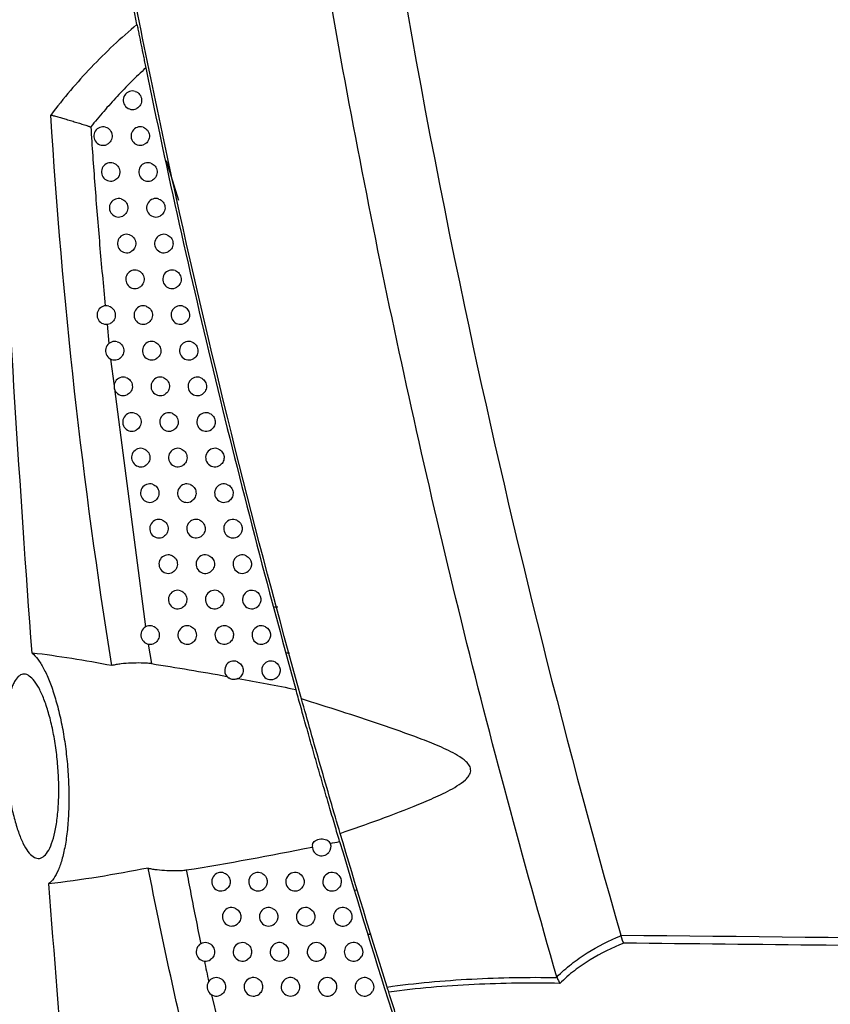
# Model space of a CAD drawing. Header units: millimetres. Extents: x 15458 to 16410, y 10212 to 11278.
# Tile 97 of 139: x 16176 to 16220, y 10664 to 10718. Entities that reach past the tile are written whole.
import ezdxf

# ---------------------------------------------------------------- set-up
doc = ezdxf.new("R2010")
doc.units = ezdxf.units.MM

msp = doc.modelspace()

# ---------------------------------------------------------------- linework, layer by layer
at = {"color": 7, "linetype": 'Continuous', "lineweight": 25}
for p, q in [((16184.654, 10707.859), (16183.99, 10710.002)), ((16180.784, 10701.166), (16180.889, 10700.13)), ((16180.978, 10699.286), (16181.167, 10697.838)), ((16181.189, 10697.668), (16182.867, 10684.813)), ((16189.83, 10685.901), (16190.003, 10685.901)), ((16183.011, 10683.888), (16183.181, 10682.827)), ((16190.475, 10683.407), (16190.646, 10683.41)), ((16194.14, 10670.6), (16194.313, 10670.597)), ((16194.865, 10668.204), (16195.044, 10668.204)), ((16186.426, 10664.94), (16186.774, 10663.53))]:
    msp.add_line(p, q, dxfattribs=at)
for centre, start, end in [((16182.159, 10713.268), 72.2508, 297.0281), ((16180.569, 10711.332), 74.2076, 294.373), ((16182.579, 10711.332), 71.8062, 297.829), ((16180.986, 10709.395), 73.867, 295.0687), ((16182.996, 10709.395), 71.3505, 298.6359), ((16181.411, 10707.459), 73.5066, 295.785), ((16183.421, 10707.459), 70.8681, 299.4692), ((16181.844, 10705.526), 73.1254, 296.5227), ((16183.853, 10705.526), 70.3575, 300.3301), ((16182.293, 10703.594), 72.7118, 297.2976), ((16184.293, 10703.594), 69.8172, 301.22), ((16180.741, 10701.664), 74.4068, 294.894), ((16182.741, 10701.664), 72.2855, 298.0805), ((16184.741, 10701.664), 69.2453, 302.1404), ((16181.196, 10699.736), 74.0613, 295.6018), ((16183.196, 10699.736), 71.835, 298.8873), ((16185.196, 10699.736), 68.64, 303.0927), ((16181.659, 10697.809), 73.6963, 296.3297), ((16183.659, 10697.809), 71.359, 299.7192), ((16185.659, 10697.809), 67.9992, 304.0788), ((16182.13, 10695.885), 73.3107, 297.0782), ((16184.13, 10695.885), 70.8561, 300.5772), ((16186.13, 10695.885), 67.3207, 305.1005), ((16182.608, 10693.962), 72.9036, 297.8482), ((16184.608, 10693.962), 70.3248, 301.4626), ((16186.608, 10693.962), 66.6021, 306.1601), ((16183.094, 10692.041), 72.4739, 298.6406), ((16185.094, 10692.041), 69.7634, 302.3767), ((16187.094, 10692.041), 65.8406, 307.2599), ((16183.587, 10690.122), 72.0204, 299.4561), ((16185.587, 10690.122), 69.1703, 303.3209), ((16187.587, 10690.122), 65.0332, 308.4026), ((16184.088, 10688.205), 71.5418, 300.2959), ((16186.088, 10688.205), 68.5436, 304.2968), ((16188.088, 10688.205), 64.1766, 309.5911), ((16184.597, 10686.29), 71.037, 301.1609), ((16186.597, 10686.29), 67.8812, 305.3063), ((16188.597, 10686.29), 63.2671, 310.8288), ((16183.113, 10684.377), 72.8679, 298.6528), ((16185.113, 10684.377), 70.5043, 302.0523), ((16187.113, 10684.377), 67.1809, 306.3512), ((16189.113, 10684.377), 62.3006, 312.1195), ((16187.636, 10682.467), 66.4402, 239.0442), ((16189.636, 10682.467), 61.2723, 313.4675), ((16187.636, 10682.467), 295.9992, 307.4336), ((16192.368, 10672.944), 168.4117, 321.2727), ((16186.937, 10671.046), 69.2466, 304.8248), ((16188.937, 10671.046), 65.8518, 309.1553), ((16190.937, 10671.046), 60.9738, 314.8733), ((16192.937, 10671.046), 53.4359, 323.1042), ((16187.513, 10669.151), 68.6118, 305.816), ((16189.513, 10669.151), 65.0292, 310.3158), ((16191.513, 10669.151), 59.8546, 316.3051), ((16193.513, 10669.151), 51.7626, 325.0534), ((16186.097, 10667.257), 70.6722, 303.1361), ((16188.097, 10667.257), 67.9425, 306.8389), ((16190.097, 10667.257), 64.1589, 311.52), ((16192.097, 10667.257), 58.6618, 317.8049), ((16194.097, 10667.257), 49.9457, 327.138), ((16186.688, 10665.366), 70.1133, 304.0618), ((16188.688, 10665.366), 67.2367, 307.8954), ((16190.688, 10665.366), 63.2374, 312.7711), ((16192.688, 10665.366), 57.388, 319.3797), ((16194.688, 10665.366), 47.9617, 329.3807)]:
    msp.add_arc(centre, 0.5, start, end, dxfattribs=at)
for points, knots in [([(16205.08, 10665.895), (16203.235, 10672.274), (16201.516, 10678.689), (16198.337, 10691.576), (16196.876, 10698.048), (16194.211, 10711.05), (16193.006, 10717.583), (16190.858, 10730.68), (16189.914, 10737.248), (16188.287, 10750.42), (16187.603, 10757.029), (16186.497, 10770.249), (16186.076, 10776.863), (16185.206, 10796.719), (16185.146, 10809.973), (16185.621, 10823.245)], [0, 0, 0, 0, 0.125, 0.125, 0.25, 0.25, 0.375, 0.375, 0.5, 0.5, 0.625, 0.625, 0.75, 0.75, 1, 1, 1, 1]), ([(16189.622, 10820.83), (16189.265, 10809.798), (16189.276, 10798.755), (16190.149, 10773.343), (16191.27, 10758.984), (16194.753, 10730.417), (16197.117, 10716.21), (16202.507, 10690.713), (16205.323, 10679.379), (16208.536, 10668.159)], [3.1092412, 3.1092412, 3.1092412, 3.1092412, 3.1759593, 3.1759593, 3.2629391, 3.2629391, 3.3499188, 3.3499188, 3.4204698, 3.4204698, 3.4204698, 3.4204698]), ([(16176.733, 10683.399), (16176.067, 10692.433), (16175.503, 10701.473), (16174.581, 10719.567), (16174.223, 10728.623), (16173.968, 10737.68)], [0, 0, 0, 0, 0.5, 0.5, 1, 1, 1, 1]), ([(16191.288, 10680.921), (16188.777, 10689.902), (16186.519, 10698.948), (16183.511, 10712.611), (16182.571, 10717.182), (16180.82, 10726.351), (16180.009, 10730.947), (16179.262, 10735.554)], [0, 0, 0, 0, 0.5, 0.5, 0.75, 0.75, 1, 1, 1, 1]), ([(16182.401, 10717.361), (16181.534, 10716.634), (16180.71, 10715.861), (16179.155, 10714.227), (16178.426, 10713.369), (16177.746, 10712.47)], [0, 0, 0, 0, 0.5, 0.5, 1, 1, 1, 1]), ([(16182.401, 10717.361), (16182.417, 10717.284), (16182.434, 10717.196), (16182.47, 10717.017), (16182.489, 10716.924), (16182.546, 10716.641), (16182.585, 10716.446), (16182.666, 10716.049), (16182.707, 10715.847), (16182.77, 10715.539), (16182.791, 10715.436), (16182.833, 10715.228), (16182.855, 10715.123), (16182.877, 10715.014)], [0, 0, 0, 0, 0.125, 0.125, 0.25, 0.25, 0.5, 0.5, 0.75, 0.75, 0.875, 0.875, 1, 1, 1, 1]), ([(16182.877, 10715.014), (16182.744, 10714.89), (16182.477, 10714.643), (16182.087, 10714.262), (16181.704, 10713.874), (16181.328, 10713.479), (16180.961, 10713.077), (16180.601, 10712.668), (16180.248, 10712.252), (16180.019, 10711.968), (16179.905, 10711.827)], [0, 0, 0, 0, 0.124947, 0.249839, 0.374709, 0.499595, 0.624532, 0.749556, 0.8747, 1, 1, 1, 1]), ([(16182.877, 10715.014), (16184.033, 10709.381), (16185.287, 10703.762), (16187.992, 10692.559), (16189.441, 10686.984), (16190.985, 10681.436)], [0, 0, 0, 0, 0.5, 0.5, 1, 1, 1, 1]), ([(16182.311, 10713.745), (16182.404, 10713.715), (16182.485, 10713.657), (16182.606, 10713.503), (16182.643, 10713.406), (16182.659, 10713.21), (16182.637, 10713.109), (16182.544, 10712.937), (16182.473, 10712.867), (16182.386, 10712.823)], [0, 0, 0, 0, 0.25, 0.25, 0.5, 0.5, 0.75, 0.75, 1, 1, 1, 1]), ([(16177.746, 10712.47), (16177.768, 10712.465), (16177.817, 10712.453), (16177.904, 10712.432), (16178.009, 10712.404), (16178.132, 10712.369), (16178.297, 10712.322), (16178.525, 10712.257), (16178.797, 10712.175), (16179.083, 10712.089), (16179.357, 10712.004), (16179.586, 10711.932), (16179.741, 10711.882), (16179.819, 10711.856), (16179.86, 10711.842), (16179.887, 10711.834), (16179.898, 10711.827), (16179.901, 10711.825)], [0, 0, 0, 0, 0.034188, 0.076262, 0.126468, 0.184597, 0.249934, 0.358821, 0.499873, 0.624445, 0.749161, 0.874482, 0.93719, 0.96233, 0.982853, 0.994906, 1, 1, 1, 1]), ([(16179.905, 10711.827), (16179.939, 10711.305), (16180.009, 10710.256), (16180.124, 10708.674), (16180.249, 10707.072), (16180.384, 10705.452), (16180.529, 10703.812), (16180.633, 10702.714), (16180.686, 10702.161)], [0, 0, 0, 0, 0.161629, 0.325266, 0.490916, 0.658584, 0.828277, 1, 1, 1, 1]), ([(16180.705, 10711.813), (16180.8, 10711.786), (16180.886, 10711.728), (16181.011, 10711.57), (16181.05, 10711.47), (16181.066, 10711.267), (16181.042, 10711.162), (16180.942, 10710.988), (16180.865, 10710.917), (16180.775, 10710.876)], [0, 0, 0, 0, 0.25, 0.25, 0.5, 0.5, 0.75, 0.75, 1, 1, 1, 1]), ([(16182.735, 10711.807), (16182.826, 10711.777), (16182.907, 10711.719), (16183.026, 10711.566), (16183.063, 10711.47), (16183.079, 10711.276), (16183.059, 10711.175), (16182.967, 10711.005), (16182.897, 10710.934), (16182.812, 10710.889)], [0, 0, 0, 0, 0.25, 0.25, 0.5, 0.5, 0.75, 0.75, 1, 1, 1, 1]), ([(16181.125, 10709.875), (16181.22, 10709.847), (16181.305, 10709.79), (16181.429, 10709.633), (16181.468, 10709.534), (16181.484, 10709.332), (16181.461, 10709.228), (16181.363, 10709.054), (16181.287, 10708.984), (16181.198, 10708.942)], [0, 0, 0, 0, 0.25, 0.25, 0.5, 0.5, 0.75, 0.75, 1, 1, 1, 1]), ([(16183.156, 10709.868), (16183.246, 10709.838), (16183.326, 10709.78), (16183.443, 10709.629), (16183.48, 10709.534), (16183.497, 10709.342), (16183.477, 10709.242), (16183.388, 10709.072), (16183.319, 10709.001), (16183.236, 10708.956)], [0, 0, 0, 0, 0.25, 0.25, 0.5, 0.5, 0.75, 0.75, 1, 1, 1, 1]), ([(16181.553, 10707.939), (16181.647, 10707.911), (16181.731, 10707.853), (16181.855, 10707.698), (16181.894, 10707.599), (16181.91, 10707.4), (16181.888, 10707.296), (16181.791, 10707.123), (16181.717, 10707.052), (16181.629, 10707.009)], [0, 0, 0, 0, 0.25, 0.25, 0.5, 0.5, 0.75, 0.75, 1, 1, 1, 1]), ([(16183.585, 10707.932), (16183.674, 10707.901), (16183.753, 10707.843), (16183.868, 10707.693), (16183.905, 10707.599), (16183.922, 10707.409), (16183.903, 10707.311), (16183.816, 10707.141), (16183.749, 10707.071), (16183.667, 10707.024)], [0, 0, 0, 0, 0.25, 0.25, 0.5, 0.5, 0.75, 0.75, 1, 1, 1, 1]), ([(16181.989, 10706.004), (16182.083, 10705.976), (16182.166, 10705.919), (16182.288, 10705.764), (16182.327, 10705.667), (16182.343, 10705.468), (16182.322, 10705.366), (16182.227, 10705.193), (16182.155, 10705.122), (16182.067, 10705.078)], [0, 0, 0, 0, 0.25, 0.25, 0.5, 0.5, 0.75, 0.75, 1, 1, 1, 1]), ([(16184.021, 10705.997), (16184.109, 10705.965), (16184.187, 10705.908), (16184.301, 10705.759), (16184.337, 10705.666), (16184.355, 10705.478), (16184.337, 10705.381), (16184.252, 10705.212), (16184.186, 10705.142), (16184.106, 10705.094)], [0, 0, 0, 0, 0.25, 0.25, 0.5, 0.5, 0.75, 0.75, 1, 1, 1, 1]), ([(16182.442, 10704.071), (16182.534, 10704.043), (16182.617, 10703.985), (16182.738, 10703.832), (16182.776, 10703.735), (16182.793, 10703.539), (16182.772, 10703.437), (16182.68, 10703.265), (16182.609, 10703.194), (16182.523, 10703.15)], [0, 0, 0, 0, 0.25, 0.25, 0.5, 0.5, 0.75, 0.75, 1, 1, 1, 1]), ([(16184.466, 10704.063), (16184.553, 10704.031), (16184.629, 10703.974), (16184.742, 10703.826), (16184.778, 10703.735), (16184.796, 10703.549), (16184.779, 10703.453), (16184.696, 10703.285), (16184.632, 10703.215), (16184.552, 10703.166)], [0, 0, 0, 0, 0.25, 0.25, 0.5, 0.5, 0.75, 0.75, 1, 1, 1, 1]), ([(16180.875, 10702.146), (16180.971, 10702.119), (16181.056, 10702.062), (16181.183, 10701.905), (16181.222, 10701.805), (16181.239, 10701.603), (16181.216, 10701.498), (16181.117, 10701.323), (16181.041, 10701.252), (16180.951, 10701.21)], [0, 0, 0, 0, 0.25, 0.25, 0.5, 0.5, 0.75, 0.75, 1, 1, 1, 1]), ([(16182.893, 10702.14), (16182.985, 10702.111), (16183.066, 10702.054), (16183.186, 10701.901), (16183.224, 10701.806), (16183.242, 10701.611), (16183.222, 10701.51), (16183.131, 10701.339), (16183.061, 10701.268), (16182.976, 10701.223)], [0, 0, 0, 0, 0.25, 0.25, 0.5, 0.5, 0.75, 0.75, 1, 1, 1, 1]), ([(16184.918, 10702.132), (16185.004, 10702.099), (16185.079, 10702.042), (16185.19, 10701.896), (16185.225, 10701.805), (16185.244, 10701.621), (16185.228, 10701.527), (16185.147, 10701.36), (16185.085, 10701.289), (16185.007, 10701.241)], [0, 0, 0, 0, 0.25, 0.25, 0.5, 0.5, 0.75, 0.75, 1, 1, 1, 1]), ([(16181.334, 10700.216), (16181.428, 10700.189), (16181.513, 10700.132), (16181.639, 10699.976), (16181.678, 10699.878), (16181.695, 10699.677), (16181.673, 10699.573), (16181.576, 10699.399), (16181.501, 10699.327), (16181.412, 10699.285)], [0, 0, 0, 0, 0.25, 0.25, 0.5, 0.5, 0.75, 0.75, 1, 1, 1, 1]), ([(16183.352, 10700.211), (16183.443, 10700.181), (16183.523, 10700.124), (16183.642, 10699.973), (16183.679, 10699.878), (16183.698, 10699.686), (16183.678, 10699.586), (16183.59, 10699.415), (16183.521, 10699.344), (16183.438, 10699.298)], [0, 0, 0, 0, 0.25, 0.25, 0.5, 0.5, 0.75, 0.75, 1, 1, 1, 1]), ([(16185.378, 10700.201), (16185.463, 10700.168), (16185.537, 10700.112), (16185.646, 10699.967), (16185.681, 10699.878), (16185.7, 10699.696), (16185.684, 10699.603), (16185.606, 10699.437), (16185.545, 10699.366), (16185.469, 10699.317)], [0, 0, 0, 0, 0.25, 0.25, 0.5, 0.5, 0.75, 0.75, 1, 1, 1, 1]), ([(16181.8, 10698.289), (16181.894, 10698.262), (16181.978, 10698.205), (16182.102, 10698.05), (16182.141, 10697.952), (16182.158, 10697.753), (16182.137, 10697.649), (16182.042, 10697.476), (16181.969, 10697.405), (16181.881, 10697.361)], [0, 0, 0, 0, 0.25, 0.25, 0.5, 0.5, 0.75, 0.75, 1, 1, 1, 1]), ([(16183.819, 10698.283), (16183.909, 10698.253), (16183.988, 10698.196), (16184.105, 10698.046), (16184.142, 10697.952), (16184.161, 10697.762), (16184.143, 10697.663), (16184.056, 10697.493), (16183.989, 10697.422), (16183.907, 10697.375)], [0, 0, 0, 0, 0.25, 0.25, 0.5, 0.5, 0.75, 0.75, 1, 1, 1, 1]), ([(16185.847, 10698.273), (16185.93, 10698.239), (16186.002, 10698.183), (16186.109, 10698.039), (16186.144, 10697.951), (16186.163, 10697.772), (16186.148, 10697.68), (16186.073, 10697.516), (16186.014, 10697.445), (16185.939, 10697.395)], [0, 0, 0, 0, 0.25, 0.25, 0.5, 0.5, 0.75, 0.75, 1, 1, 1, 1]), ([(16182.273, 10696.364), (16182.367, 10696.336), (16182.45, 10696.279), (16182.573, 10696.125), (16182.612, 10696.028), (16182.63, 10695.831), (16182.609, 10695.728), (16182.516, 10695.555), (16182.444, 10695.484), (16182.357, 10695.439)], [0, 0, 0, 0, 0.25, 0.25, 0.5, 0.5, 0.75, 0.75, 1, 1, 1, 1]), ([(16184.294, 10696.357), (16184.382, 10696.326), (16184.461, 10696.269), (16184.576, 10696.121), (16184.613, 10696.028), (16184.632, 10695.84), (16184.615, 10695.743), (16184.53, 10695.573), (16184.465, 10695.502), (16184.384, 10695.454)], [0, 0, 0, 0, 0.25, 0.25, 0.5, 0.5, 0.75, 0.75, 1, 1, 1, 1]), ([(16186.323, 10696.346), (16186.404, 10696.312), (16186.475, 10696.255), (16186.581, 10696.114), (16186.614, 10696.027), (16186.634, 10695.85), (16186.62, 10695.759), (16186.547, 10695.597), (16186.49, 10695.526), (16186.417, 10695.476)], [0, 0, 0, 0, 0.25, 0.25, 0.5, 0.5, 0.75, 0.75, 1, 1, 1, 1]), ([(16182.755, 10694.44), (16182.847, 10694.411), (16182.93, 10694.355), (16183.052, 10694.202), (16183.09, 10694.106), (16183.108, 10693.91), (16183.088, 10693.809), (16182.997, 10693.636), (16182.927, 10693.565), (16182.842, 10693.52)], [0, 0, 0, 0, 0.25, 0.25, 0.5, 0.5, 0.75, 0.75, 1, 1, 1, 1]), ([(16184.776, 10694.433), (16184.864, 10694.401), (16184.941, 10694.345), (16185.055, 10694.198), (16185.091, 10694.106), (16185.111, 10693.92), (16185.094, 10693.824), (16185.012, 10693.655), (16184.948, 10693.584), (16184.869, 10693.535)], [0, 0, 0, 0, 0.25, 0.25, 0.5, 0.5, 0.75, 0.75, 1, 1, 1, 1]), ([(16186.807, 10694.421), (16186.887, 10694.386), (16186.956, 10694.33), (16187.059, 10694.19), (16187.093, 10694.105), (16187.112, 10693.93), (16187.099, 10693.84), (16187.029, 10693.68), (16186.974, 10693.61), (16186.903, 10693.558)], [0, 0, 0, 0, 0.25, 0.25, 0.5, 0.5, 0.75, 0.75, 1, 1, 1, 1]), ([(16183.244, 10692.518), (16183.336, 10692.489), (16183.417, 10692.432), (16183.538, 10692.281), (16183.576, 10692.186), (16183.595, 10691.992), (16183.576, 10691.891), (16183.487, 10691.72), (16183.418, 10691.648), (16183.333, 10691.602)], [0, 0, 0, 0, 0.25, 0.25, 0.5, 0.5, 0.75, 0.75, 1, 1, 1, 1]), ([(16185.267, 10692.51), (16185.353, 10692.478), (16185.429, 10692.422), (16185.541, 10692.276), (16185.577, 10692.186), (16185.597, 10692.002), (16185.581, 10691.907), (16185.501, 10691.739), (16185.439, 10691.668), (16185.362, 10691.619)], [0, 0, 0, 0, 0.25, 0.25, 0.5, 0.5, 0.75, 0.75, 1, 1, 1, 1]), ([(16187.298, 10692.497), (16187.377, 10692.462), (16187.445, 10692.406), (16187.546, 10692.267), (16187.578, 10692.184), (16187.598, 10692.012), (16187.585, 10691.923), (16187.519, 10691.765), (16187.465, 10691.695), (16187.397, 10691.643)], [0, 0, 0, 0, 0.25, 0.25, 0.5, 0.5, 0.75, 0.75, 1, 1, 1, 1]), ([(16183.742, 10690.598), (16183.832, 10690.568), (16183.912, 10690.512), (16184.032, 10690.362), (16184.069, 10690.268), (16184.089, 10690.076), (16184.07, 10689.976), (16183.984, 10689.805), (16183.916, 10689.734), (16183.833, 10689.687)], [0, 0, 0, 0, 0.25, 0.25, 0.5, 0.5, 0.75, 0.75, 1, 1, 1, 1]), ([(16185.765, 10690.589), (16185.85, 10690.557), (16185.925, 10690.501), (16186.035, 10690.356), (16186.071, 10690.267), (16186.091, 10690.085), (16186.076, 10689.992), (16185.999, 10689.825), (16185.938, 10689.754), (16185.862, 10689.704)], [0, 0, 0, 0, 0.25, 0.25, 0.5, 0.5, 0.75, 0.75, 1, 1, 1, 1]), ([(16187.798, 10690.575), (16187.952, 10690.504), (16188.062, 10690.35), (16188.102, 10690.01), (16188.031, 10689.836), (16187.898, 10689.73)], [0, 0, 0, 0, 0.5, 0.5, 1, 1, 1, 1]), ([(16184.246, 10688.68), (16184.336, 10688.65), (16184.415, 10688.593), (16184.533, 10688.444), (16184.571, 10688.351), (16184.59, 10688.161), (16184.573, 10688.063), (16184.488, 10687.893), (16184.422, 10687.821), (16184.34, 10687.774)], [0, 0, 0, 0, 0.25, 0.25, 0.5, 0.5, 0.75, 0.75, 1, 1, 1, 1]), ([(16186.271, 10688.671), (16186.355, 10688.638), (16186.428, 10688.582), (16186.536, 10688.439), (16186.572, 10688.351), (16186.592, 10688.171), (16186.578, 10688.079), (16186.503, 10687.914), (16186.444, 10687.843), (16186.37, 10687.792)], [0, 0, 0, 0, 0.25, 0.25, 0.5, 0.5, 0.75, 0.75, 1, 1, 1, 1]), ([(16188.306, 10688.655), (16188.456, 10688.583), (16188.563, 10688.432), (16188.603, 10688.098), (16188.535, 10687.926), (16188.407, 10687.82)], [0, 0, 0, 0, 0.5, 0.5, 1, 1, 1, 1]), ([(16184.759, 10686.763), (16184.848, 10686.733), (16184.926, 10686.677), (16185.042, 10686.529), (16185.079, 10686.437), (16185.099, 10686.249), (16185.083, 10686.152), (16185, 10685.982), (16184.935, 10685.911), (16184.855, 10685.862)], [0, 0, 0, 0, 0.25, 0.25, 0.5, 0.5, 0.75, 0.75, 1, 1, 1, 1]), ([(16186.785, 10686.753), (16186.867, 10686.72), (16186.939, 10686.664), (16187.046, 10686.523), (16187.08, 10686.436), (16187.101, 10686.259), (16187.087, 10686.168), (16187.016, 10686.005), (16186.958, 10685.934), (16186.886, 10685.882)], [0, 0, 0, 0, 0.25, 0.25, 0.5, 0.5, 0.75, 0.75, 1, 1, 1, 1]), ([(16188.822, 10686.737), (16188.968, 10686.663), (16189.071, 10686.515), (16189.112, 10686.188), (16189.047, 10686.019), (16188.924, 10685.912)], [0, 0, 0, 0, 0.5, 0.5, 1, 1, 1, 1]), ([(16183.26, 10684.855), (16183.352, 10684.827), (16183.434, 10684.771), (16183.555, 10684.619), (16183.594, 10684.524), (16183.614, 10684.33), (16183.595, 10684.229), (16183.506, 10684.056), (16183.437, 10683.985), (16183.352, 10683.939)], [0, 0, 0, 0, 0.25, 0.25, 0.5, 0.5, 0.75, 0.75, 1, 1, 1, 1]), ([(16185.28, 10684.849), (16185.367, 10684.818), (16185.444, 10684.762), (16185.558, 10684.616), (16185.595, 10684.525), (16185.616, 10684.339), (16185.6, 10684.243), (16185.52, 10684.074), (16185.457, 10684.003), (16185.378, 10683.954)], [0, 0, 0, 0, 0.25, 0.25, 0.5, 0.5, 0.75, 0.75, 1, 1, 1, 1]), ([(16187.307, 10684.838), (16187.387, 10684.804), (16187.458, 10684.749), (16187.562, 10684.609), (16187.596, 10684.524), (16187.617, 10684.348), (16187.604, 10684.259), (16187.535, 10684.098), (16187.48, 10684.027), (16187.409, 10683.975)], [0, 0, 0, 0, 0.25, 0.25, 0.5, 0.5, 0.75, 0.75, 1, 1, 1, 1]), ([(16189.345, 10684.82), (16189.487, 10684.746), (16189.587, 10684.6), (16189.628, 10684.281), (16189.567, 10684.114), (16189.448, 10684.007)], [0, 0, 0, 0, 0.5, 0.5, 1, 1, 1, 1]), ([(16176.733, 10683.399), (16176.836, 10683.316), (16176.941, 10683.204), (16177.151, 10682.924), (16177.255, 10682.759), (16177.457, 10682.379), (16177.556, 10682.165), (16177.75, 10681.686), (16177.843, 10681.425), (16178.018, 10680.869), (16178.1, 10680.572), (16178.254, 10679.939), (16178.325, 10679.606), (16178.45, 10678.926), (16178.505, 10678.575), (16178.575, 10678.035), (16178.596, 10677.851), (16178.633, 10677.486), (16178.65, 10677.304), (16178.692, 10676.758), (16178.71, 10676.394), (16178.723, 10675.85), (16178.725, 10675.669), (16178.724, 10675.315), (16178.72, 10675.141), (16178.704, 10674.627), (16178.683, 10674.296), (16178.622, 10673.659), (16178.582, 10673.36), (16178.486, 10672.806), (16178.429, 10672.548), (16178.301, 10672.078), (16178.23, 10671.871), (16178.077, 10671.508), (16177.994, 10671.352), (16177.818, 10671.096), (16177.726, 10670.998), (16177.63, 10670.928)], [0, 0, 0, 0, 0.0625, 0.0625, 0.125, 0.125, 0.1875, 0.1875, 0.25, 0.25, 0.3125, 0.3125, 0.375, 0.375, 0.4375, 0.4375, 0.46875, 0.46875, 0.5, 0.5, 0.5625, 0.5625, 0.59375, 0.59375, 0.625, 0.625, 0.6875, 0.6875, 0.75, 0.75, 0.8125, 0.8125, 0.875, 0.875, 0.9375, 0.9375, 1, 1, 1, 1]), ([(16181.046, 10682.721), (16180.326, 10682.858), (16179.606, 10682.984), (16178.169, 10683.212), (16177.451, 10683.313), (16176.733, 10683.399)], [0, 0, 0, 0, 0.5, 0.5, 1, 1, 1, 1]), ([(16183.181, 10682.827), (16183.09, 10682.841), (16182.998, 10682.848), (16182.814, 10682.858), (16182.722, 10682.861), (16182.444, 10682.864), (16182.26, 10682.861), (16181.898, 10682.845), (16181.719, 10682.833), (16181.456, 10682.804), (16181.368, 10682.793), (16181.2, 10682.764), (16181.118, 10682.747), (16181.046, 10682.721)], [0, 0, 0, 0, 0.125, 0.125, 0.25, 0.25, 0.5, 0.5, 0.75, 0.75, 0.875, 0.875, 1, 1, 1, 1]), ([(16187.836, 10682.925), (16187.915, 10682.89), (16187.984, 10682.835), (16188.087, 10682.697), (16188.12, 10682.613), (16188.141, 10682.44), (16188.129, 10682.352), (16188.063, 10682.193), (16188.009, 10682.122), (16187.94, 10682.069)], [0, 0, 0, 0, 0.25, 0.25, 0.5, 0.5, 0.75, 0.75, 1, 1, 1, 1]), ([(16189.877, 10682.905), (16190.014, 10682.829), (16190.111, 10682.687), (16190.151, 10682.375), (16190.094, 10682.212), (16189.98, 10682.104)], [0, 0, 0, 0, 0.5, 0.5, 1, 1, 1, 1]), ([(16178.016, 10678.278), (16178.062, 10677.952), (16178.098, 10677.625), (16178.151, 10676.968), (16178.169, 10676.636), (16178.182, 10675.978), (16178.178, 10675.661), (16178.151, 10675.05), (16178.126, 10674.752), (16178.06, 10674.206), (16178.017, 10673.953), (16177.915, 10673.491), (16177.855, 10673.285), (16177.724, 10672.93), (16177.652, 10672.779), (16177.496, 10672.538), (16177.414, 10672.448), (16177.243, 10672.329), (16177.153, 10672.3), (16176.972, 10672.305), (16176.88, 10672.337), (16176.695, 10672.464), (16176.602, 10672.558), (16176.42, 10672.802), (16176.331, 10672.951), (16176.156, 10673.308), (16176.072, 10673.511), (16175.914, 10673.962), (16175.838, 10674.212), (16175.698, 10674.753), (16175.634, 10675.039), (16175.549, 10675.489), (16175.522, 10675.643), (16175.472, 10675.958), (16175.448, 10676.12), (16175.385, 10676.605), (16175.351, 10676.933), (16175.3, 10677.596), (16175.282, 10677.933), (16175.267, 10678.583), (16175.269, 10678.9), (16175.29, 10679.52), (16175.31, 10679.811), (16175.368, 10680.358), (16175.406, 10680.616), (16175.497, 10681.077), (16175.55, 10681.281), (16175.642, 10681.549), (16175.674, 10681.632), (16175.742, 10681.782), (16175.777, 10681.849), (16175.886, 10682.028), (16175.965, 10682.118), (16176.132, 10682.237), (16176.219, 10682.264), (16176.398, 10682.258), (16176.491, 10682.224), (16176.679, 10682.095), (16176.772, 10682.001), (16176.96, 10681.757), (16177.054, 10681.604), (16177.236, 10681.25), (16177.324, 10681.049), (16177.493, 10680.597), (16177.574, 10680.345), (16177.723, 10679.811), (16177.792, 10679.527), (16177.916, 10678.922), (16177.971, 10678.604), (16178.016, 10678.278)], [0, 0, 0, 0, 0.03125, 0.03125, 0.0625, 0.0625, 0.09375, 0.09375, 0.125, 0.125, 0.15625, 0.15625, 0.1875, 0.1875, 0.21875, 0.21875, 0.25, 0.25, 0.28125, 0.28125, 0.3125, 0.3125, 0.34375, 0.34375, 0.375, 0.375, 0.40625, 0.40625, 0.4375, 0.4375, 0.46875, 0.46875, 0.484375, 0.484375, 0.5, 0.5, 0.53125, 0.53125, 0.5625, 0.5625, 0.59375, 0.59375, 0.625, 0.625, 0.65625, 0.65625, 0.6875, 0.6875, 0.703125, 0.703125, 0.71875, 0.71875, 0.75, 0.75, 0.78125, 0.78125, 0.8125, 0.8125, 0.84375, 0.84375, 0.875, 0.875, 0.90625, 0.90625, 0.9375, 0.9375, 0.96875, 0.96875, 1, 1, 1, 1]), ([(16187.856, 10682.017), (16187.789, 10681.985), (16187.702, 10681.969), (16187.528, 10681.976), (16187.442, 10682), (16187.379, 10682.038)], [0, 0, 0, 0, 0.5, 0.5, 1, 1, 1, 1]), ([(16193.348, 10673.217), (16193.265, 10673.497), (16193.176, 10673.798), (16192.986, 10674.441), (16192.885, 10674.786), (16192.679, 10675.492), (16192.573, 10675.855), (16192.357, 10676.6), (16192.246, 10676.984), (16192.029, 10677.738), (16191.922, 10678.111), (16191.712, 10678.849), (16191.608, 10679.215), (16191.412, 10679.91), (16191.319, 10680.242), (16191.186, 10680.715), (16191.143, 10680.869), (16191.061, 10681.163), (16191.022, 10681.303), (16190.985, 10681.436)], [0, 0, 0, 0, 0.125, 0.125, 0.25, 0.25, 0.375, 0.375, 0.5, 0.5, 0.625, 0.625, 0.75, 0.75, 0.875, 0.875, 0.9375, 0.9375, 1, 1, 1, 1]), ([(16193.378, 10673.658), (16194.09, 10673.903), (16194.802, 10674.154), (16196.222, 10674.675), (16196.93, 10674.944), (16197.982, 10675.377), (16198.331, 10675.527), (16199.019, 10675.847), (16199.36, 10676.017), (16199.843, 10676.318), (16200.001, 10676.427), (16200.209, 10676.62), (16200.274, 10676.69), (16200.379, 10676.849), (16200.418, 10676.939), (16200.432, 10677.129), (16200.405, 10677.226), (16200.312, 10677.391), (16200.248, 10677.464), (16200.043, 10677.66), (16199.884, 10677.766), (16199.399, 10678.057), (16199.059, 10678.215), (16198.37, 10678.514), (16198.02, 10678.653), (16196.967, 10679.054), (16196.26, 10679.301), (16194.133, 10680.024), (16192.71, 10680.478), (16191.288, 10680.921)], [0, 0, 0, 0, 0.125, 0.125, 0.25, 0.25, 0.3125, 0.3125, 0.375, 0.375, 0.40625, 0.40625, 0.421875, 0.421875, 0.4375, 0.4375, 0.453125, 0.453125, 0.46875, 0.46875, 0.5, 0.5, 0.5625, 0.5625, 0.625, 0.625, 0.75, 0.75, 1, 1, 1, 1]), ([(16193.378, 10673.658), (16193.211, 10674.225), (16193.033, 10674.83), (16192.676, 10676.051), (16192.496, 10676.672), (16192.133, 10677.934), (16191.956, 10678.554), (16191.613, 10679.765), (16191.444, 10680.364), (16191.288, 10680.921)], [0, 0, 0, 0, 0.25, 0.25, 0.5, 0.5, 0.75, 0.75, 1, 1, 1, 1]), ([(16191.878, 10673.045), (16191.894, 10673.124), (16191.949, 10673.2), (16192.113, 10673.316), (16192.22, 10673.354), (16192.443, 10673.37), (16192.555, 10673.349), (16192.739, 10673.258), (16192.806, 10673.191), (16192.838, 10673.114)], [0, 0, 0, 0, 0.25, 0.25, 0.5, 0.5, 0.75, 0.75, 1, 1, 1, 1]), ([(16183.007, 10671.784), (16182.101, 10671.607), (16181.198, 10671.444), (16179.404, 10671.152), (16178.516, 10671.025), (16177.63, 10670.928)], [0, 0, 0, 0, 0.5, 0.5, 1, 1, 1, 1]), ([(16183.007, 10671.784), (16183.082, 10671.761), (16183.162, 10671.745), (16183.325, 10671.719), (16183.408, 10671.708), (16183.663, 10671.68), (16183.836, 10671.668), (16184.183, 10671.652), (16184.358, 10671.648), (16184.622, 10671.65), (16184.711, 10671.652), (16184.889, 10671.661), (16184.979, 10671.667), (16185.066, 10671.681)], [0, 0, 0, 0, 0.125, 0.125, 0.25, 0.25, 0.5, 0.5, 0.75, 0.75, 0.875, 0.875, 1, 1, 1, 1]), ([(16194.917, 10628.53), (16193.663, 10632.054), (16192.473, 10635.603), (16190.224, 10642.738), (16189.165, 10646.326), (16187.179, 10653.541), (16186.251, 10657.169), (16184.529, 10664.452), (16183.734, 10668.11), (16183.007, 10671.784)], [0, 0, 0, 0, 0.25, 0.25, 0.5, 0.5, 0.75, 0.75, 1, 1, 1, 1]), ([(16185.066, 10671.681), (16185.148, 10671.243), (16185.315, 10670.361), (16185.576, 10669.031), (16185.757, 10668.14), (16185.848, 10667.691)], [0, 0, 0, 0, 0.328776, 0.662105, 1, 1, 1, 1]), ([(16187.114, 10671.514), (16187.198, 10671.482), (16187.272, 10671.427), (16187.382, 10671.285), (16187.418, 10671.197), (16187.441, 10671.017), (16187.427, 10670.925), (16187.355, 10670.759), (16187.296, 10670.687), (16187.222, 10670.636)], [0, 0, 0, 0, 0.25, 0.25, 0.5, 0.5, 0.75, 0.75, 1, 1, 1, 1]), ([(16189.141, 10671.502), (16189.296, 10671.433), (16189.408, 10671.281), (16189.453, 10670.941), (16189.384, 10670.766), (16189.252, 10670.659)], [0, 0, 0, 0, 0.5, 0.5, 1, 1, 1, 1]), ([(16191.179, 10671.483), (16191.314, 10671.408), (16191.409, 10671.268), (16191.452, 10670.963), (16191.399, 10670.801), (16191.289, 10670.692)], [0, 0, 0, 0, 0.5, 0.5, 1, 1, 1, 1]), ([(16193.234, 10671.448), (16193.341, 10671.369), (16193.412, 10671.248), (16193.45, 10670.989), (16193.416, 10670.852), (16193.336, 10670.746)], [0, 0, 0, 0, 0.5, 0.5, 1, 1, 1, 1]), ([(16177.63, 10670.928), (16178.198, 10663.281), (16178.844, 10655.638), (16180.305, 10640.365), (16181.119, 10632.736), (16182.017, 10625.116)], [0, 0, 0, 0, 0.5, 0.5, 1, 1, 1, 1]), ([(16187.695, 10669.616), (16187.778, 10669.584), (16187.851, 10669.529), (16187.959, 10669.388), (16187.995, 10669.302), (16188.017, 10669.124), (16188.005, 10669.033), (16187.935, 10668.869), (16187.878, 10668.797), (16187.805, 10668.745)], [0, 0, 0, 0, 0.25, 0.25, 0.5, 0.5, 0.75, 0.75, 1, 1, 1, 1]), ([(16189.724, 10669.604), (16189.875, 10669.533), (16189.984, 10669.384), (16190.029, 10669.05), (16189.964, 10668.877), (16189.836, 10668.769)], [0, 0, 0, 0, 0.5, 0.5, 1, 1, 1, 1]), ([(16191.764, 10669.583), (16191.895, 10669.507), (16191.986, 10669.37), (16192.028, 10669.072), (16191.979, 10668.914), (16191.874, 10668.805)], [0, 0, 0, 0, 0.5, 0.5, 1, 1, 1, 1]), ([(16193.822, 10669.543), (16193.922, 10669.465), (16193.989, 10669.348), (16194.026, 10669.099), (16193.995, 10668.968), (16193.923, 10668.864)], [0, 0, 0, 0, 0.5, 0.5, 1, 1, 1, 1]), ([(16205.08, 10665.895), (16205.329, 10666.148), (16205.593, 10666.382), (16206.14, 10666.814), (16206.423, 10667.012), (16207.299, 10667.564), (16207.912, 10667.87), (16208.544, 10668.128)], [0, 0, 0, 0, 0.25, 0.25, 0.5, 0.5, 1, 1, 1, 1]), ([(16186.262, 10667.729), (16186.349, 10667.699), (16186.426, 10667.643), (16186.54, 10667.499), (16186.578, 10667.409), (16186.6, 10667.225), (16186.586, 10667.13), (16186.508, 10666.96), (16186.447, 10666.889), (16186.37, 10666.839)], [0, 0, 0, 0, 0.25, 0.25, 0.5, 0.5, 0.75, 0.75, 1, 1, 1, 1]), ([(16188.284, 10667.721), (16188.366, 10667.688), (16188.437, 10667.633), (16188.543, 10667.494), (16188.579, 10667.409), (16188.601, 10667.234), (16188.589, 10667.143), (16188.522, 10666.981), (16188.467, 10666.91), (16188.396, 10666.857)], [0, 0, 0, 0, 0.25, 0.25, 0.5, 0.5, 0.75, 0.75, 1, 1, 1, 1]), ([(16190.315, 10667.707), (16190.462, 10667.636), (16190.568, 10667.489), (16190.613, 10667.162), (16190.551, 10666.992), (16190.428, 10666.883)], [0, 0, 0, 0, 0.5, 0.5, 1, 1, 1, 1]), ([(16192.357, 10667.684), (16192.483, 10667.608), (16192.57, 10667.474), (16192.612, 10667.184), (16192.566, 10667.03), (16192.467, 10666.921)], [0, 0, 0, 0, 0.5, 0.5, 1, 1, 1, 1]), ([(16194.418, 10667.64), (16194.511, 10667.562), (16194.573, 10667.451), (16194.609, 10667.212), (16194.582, 10667.088), (16194.517, 10666.986)], [0, 0, 0, 0, 0.5, 0.5, 1, 1, 1, 1]), ([(16208.696, 10667.725), (16208.067, 10667.475), (16207.455, 10667.178), (16206.583, 10666.643), (16206.301, 10666.45), (16205.756, 10666.029), (16205.493, 10665.8), (16205.245, 10665.552)], [0, 0, 0, 0, 0.5, 0.5, 0.75, 0.75, 1, 1, 1, 1]), ([(16288.172, 10666.866), (16280.164, 10666.957), (16272.157, 10667.047), (16264.149, 10667.135), (16258.981, 10667.192), (16253.813, 10667.248), (16248.645, 10667.304), (16242.62, 10667.369), (16236.594, 10667.434), (16230.568, 10667.497), (16223.277, 10667.574), (16215.987, 10667.65), (16208.696, 10667.725)], [0.00049138, 0.00049138, 0.00049138, 0.00049138, 0.02451992, 0.02451992, 0.02451992, 0.04002634, 0.04002634, 0.04002634, 0.05810756, 0.05810756, 0.05810756, 0.07998385, 0.07998385, 0.07998385, 0.07998385]), ([(16186.04, 10666.761), (16186.079, 10666.575), (16186.156, 10666.204), (16186.235, 10665.833), (16186.275, 10665.647)], [0, 0, 0, 0, 0.49865, 1, 1, 1, 1]), ([(16186.858, 10665.836), (16186.944, 10665.805), (16187.019, 10665.75), (16187.132, 10665.607), (16187.169, 10665.519), (16187.192, 10665.337), (16187.178, 10665.243), (16187.103, 10665.075), (16187.043, 10665.003), (16186.968, 10664.952)], [0, 0, 0, 0, 0.25, 0.25, 0.5, 0.5, 0.75, 0.75, 1, 1, 1, 1]), ([(16188.881, 10665.827), (16188.961, 10665.794), (16189.031, 10665.739), (16189.135, 10665.602), (16189.17, 10665.518), (16189.193, 10665.345), (16189.181, 10665.256), (16189.117, 10665.096), (16189.063, 10665.025), (16188.995, 10664.972)], [0, 0, 0, 0, 0.25, 0.25, 0.5, 0.5, 0.75, 0.75, 1, 1, 1, 1]), ([(16190.913, 10665.813), (16191.057, 10665.74), (16191.159, 10665.596), (16191.204, 10665.276), (16191.146, 10665.108), (16191.028, 10664.999)], [0, 0, 0, 0, 0.5, 0.5, 1, 1, 1, 1]), ([(16192.957, 10665.787), (16193.078, 10665.71), (16193.161, 10665.58), (16193.192, 10665.369), (16193.188, 10665.296), (16193.148, 10665.158), (16193.114, 10665.095), (16193.068, 10665.041)], [0, 0, 0, 0, 0.5, 0.5, 0.75, 0.75, 1, 1, 1, 1]), ([(16195.023, 10665.738), (16195.108, 10665.66), (16195.165, 10665.555), (16195.199, 10665.327), (16195.177, 10665.211), (16195.118, 10665.112)], [0, 0, 0, 0, 0.5, 0.5, 1, 1, 1, 1]), ([(16195.914, 10665.356), (16197.426, 10665.572), (16198.95, 10665.707), (16202.015, 10665.87), (16203.55, 10665.895), (16205.088, 10665.871)], [0, 0, 0, 0, 0.5, 0.5, 1, 1, 1, 1]), ([(16205.245, 10665.552), (16203.696, 10665.582), (16202.15, 10665.564), (16199.062, 10665.417), (16197.525, 10665.291), (16195.999, 10665.085)], [0, 0, 0, 0, 0.5, 0.5, 1, 1, 1, 1]), ([(16199.646, 10653.984), (16199.509, 10654.385), (16199.366, 10654.805), (16199.069, 10655.682), (16198.914, 10656.142), (16198.601, 10657.078), (16198.442, 10657.553), (16198.202, 10658.276), (16198.122, 10658.519), (16197.96, 10659.008), (16197.878, 10659.256), (16197.473, 10660.49), (16197.158, 10661.46), (16196.775, 10662.649), (16196.699, 10662.885), (16196.551, 10663.348), (16196.479, 10663.575), (16196.266, 10664.244), (16196.13, 10664.673), (16195.999, 10665.085)], [0, 0, 0, 0, 0.125, 0.125, 0.25, 0.25, 0.375, 0.375, 0.4375, 0.4375, 0.5, 0.5, 0.75, 0.75, 0.8125, 0.8125, 0.875, 0.875, 1, 1, 1, 1])]:
    msp.add_open_spline(points, degree=3, knots=knots, dxfattribs=at)
for points in [[(16182.401, 10717.361), (16181.189, 10723.417), (16180.087, 10729.507), (16179.1, 10735.603)], [(16181.046, 10682.721), (16179.463, 10692.575), (16178.361, 10702.507), (16177.746, 10712.47)], [(16183.181, 10682.827), (16184.536, 10682.621), (16185.894, 10682.388), (16187.258, 10682.14)], [(16187.874, 10682.027), (16188.907, 10681.836), (16189.944, 10681.637), (16190.985, 10681.436)], [(16192.838, 10673.114), (16193.008, 10673.148), (16193.178, 10673.182), (16193.348, 10673.217)], [(16193.348, 10673.217), (16194.318, 10669.949), (16195.322, 10666.689), (16196.359, 10663.441)], [(16195.914, 10665.356), (16195.045, 10668.117), (16194.199, 10670.885), (16193.378, 10673.658)], [(16185.066, 10671.681), (16187.324, 10672.037), (16189.589, 10672.467), (16191.868, 10672.92)], [(16192.838, 10673.114), (16192.896, 10672.952), (16192.865, 10672.765), (16192.758, 10672.631)], [(16208.536, 10668.159), (16235.082, 10667.892), (16261.627, 10667.614), (16288.172, 10667.319)], [(16208.544, 10668.128), (16208.542, 10668.138), (16208.539, 10668.148), (16208.536, 10668.159)], [(16208.544, 10668.128), (16208.576, 10667.958), (16208.635, 10667.806), (16208.696, 10667.725)], [(16205.088, 10665.871), (16205.085, 10665.879), (16205.082, 10665.887), (16205.08, 10665.895)], [(16205.088, 10665.871), (16205.132, 10665.752), (16205.188, 10665.64), (16205.245, 10665.552)], [(16195.999, 10665.085), (16195.974, 10665.166), (16195.944, 10665.26), (16195.914, 10665.356)]]:
    msp.add_open_spline(points, degree=3, dxfattribs=at)

doc.saveas('drawing.dxf')
